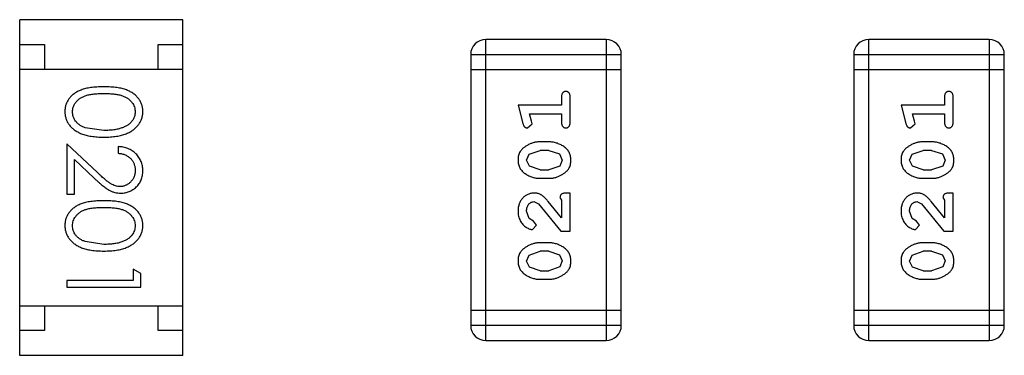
# Model space of a CAD drawing. Header units: inches. Extents: x -50 to 60, y -7 to 68.
# Tile 88 of 108: x 44.876 to 46.868, y 25.259 to 25.939. Entities that reach past the tile are written whole.
import ezdxf

# ---------------------------------------------------------------- set-up
doc = ezdxf.new("R2010")
doc.units = ezdxf.units.IN
doc.header["$LTSCALE"] = 1.21
doc.header["$MEASUREMENT"] = 0
doc.layers.get('0').update_dxf_attribs({"linetype": 'CONTINUOUS'})

msp = doc.modelspace()

# ---------------------------------------------------------------- linework, layer by layer
at = {"color": 7, "linetype": 'Continuous'}
for p, q in [((44.8761, 25.2586), (44.8761, 25.9386)), ((45.2061, 25.9386), (44.8761, 25.9386)), ((45.2061, 25.2586), (45.2061, 25.9386)), ((44.8761, 25.8886), (44.9261, 25.8886)), ((44.9261, 25.8886), (44.9261, 25.8386)), ((45.1561, 25.8386), (45.1561, 25.8886)), ((45.1561, 25.8886), (45.2061, 25.8886)), ((45.8192, 25.2888), (45.8192, 25.8984)), ((46.063, 25.8984), (45.8192, 25.8984)), ((46.063, 25.8984), (46.063, 25.2888)), ((46.5942, 25.2888), (46.5942, 25.8984)), ((46.838, 25.8984), (46.5942, 25.8984)), ((46.838, 25.8984), (46.838, 25.2888)), ((45.7887, 25.8679), (45.7887, 25.3193)), ((45.7887, 25.8679), (46.0935, 25.8679)), ((46.0935, 25.3193), (46.0935, 25.8679)), ((46.5637, 25.8679), (46.5637, 25.3193)), ((46.5637, 25.8679), (46.8685, 25.8679)), ((46.8685, 25.3193), (46.8685, 25.8679)), ((44.8761, 25.8386), (45.2061, 25.8386)), ((45.7887, 25.8374), (46.0935, 25.8374)), ((46.5637, 25.8374), (46.8685, 25.8374)), ((45.9726, 25.7824), (45.9726, 25.7651)), ((45.9899, 25.7304), (45.9899, 25.7824)), ((46.7476, 25.7824), (46.7476, 25.7651)), ((46.7649, 25.7304), (46.7649, 25.7824)), ((45.9726, 25.7651), (45.8845, 25.7651)), ((45.8845, 25.7651), (45.8943, 25.7285)), ((46.7476, 25.7651), (46.6595, 25.7651)), ((46.6595, 25.7651), (46.6693, 25.7285)), ((45.9076, 25.7478), (45.9726, 25.7478)), ((45.9117, 25.7327), (45.9076, 25.7478)), ((45.9726, 25.7478), (45.9726, 25.7304)), ((46.6826, 25.7478), (46.7476, 25.7478)), ((46.6867, 25.7327), (46.6826, 25.7478)), ((46.7476, 25.7478), (46.7476, 25.7304)), ((45.9035, 25.7194), (45.9128, 25.7273)), ((45.9128, 25.7273), (45.9117, 25.7327)), ((46.6785, 25.7194), (46.6878, 25.7273)), ((46.6878, 25.7273), (46.6867, 25.7327)), ((45.0464, 25.7141), (45.0087, 25.7198)), ((45.0335, 25.629), (44.9714, 25.6872)), ((44.9714, 25.6872), (44.9714, 25.5853)), ((45.9468, 25.6911), (45.9291, 25.6911)), ((46.7218, 25.6911), (46.7041, 25.6911)), ((45.0753, 25.6814), (45.0753, 25.668)), ((45.9018, 25.6541), (45.9071, 25.6662)), ((45.9071, 25.6662), (45.9293, 25.6738)), ((45.9466, 25.6738), (45.9293, 25.6738)), ((45.9466, 25.6738), (45.9683, 25.6666)), ((45.9683, 25.6666), (45.9741, 25.6543)), ((46.6768, 25.6541), (46.682, 25.6662)), ((46.682, 25.6662), (46.7043, 25.6738)), ((46.7215, 25.6738), (46.7043, 25.6738)), ((46.7215, 25.6738), (46.7433, 25.6666)), ((46.7433, 25.6666), (46.7491, 25.6543)), ((44.9868, 25.6551), (45.0269, 25.6175)), ((44.9868, 25.5853), (44.9868, 25.6551)), ((45.9076, 25.6417), (45.9018, 25.6541)), ((45.9293, 25.6345), (45.9076, 25.6417)), ((45.9688, 25.6421), (45.9466, 25.6345)), ((45.9741, 25.6543), (45.9688, 25.6421)), ((46.6826, 25.6417), (46.6768, 25.6541)), ((46.7043, 25.6345), (46.6826, 25.6417)), ((46.7438, 25.6421), (46.7215, 25.6345)), ((46.7491, 25.6543), (46.7438, 25.6421)), ((45.9293, 25.6345), (45.9466, 25.6345)), ((46.7043, 25.6345), (46.7215, 25.6345)), ((45.9291, 25.6172), (45.9468, 25.6172)), ((46.7041, 25.6172), (46.7218, 25.6172)), ((44.9714, 25.5853), (44.9868, 25.5853)), ((45.9899, 25.5873), (45.982, 25.5873)), ((45.9899, 25.5102), (45.9899, 25.5873)), ((46.7649, 25.5873), (46.757, 25.5873)), ((46.7649, 25.5102), (46.7649, 25.5873)), ((45.9163, 25.57), (45.926, 25.5652)), ((45.926, 25.5652), (45.971, 25.5102)), ((45.9726, 25.5369), (45.9455, 25.5705)), ((45.9694, 25.5786), (45.9726, 25.5731)), ((45.9726, 25.5731), (45.9726, 25.5369)), ((46.6913, 25.57), (46.701, 25.5652)), ((46.701, 25.5652), (46.746, 25.5102)), ((46.7476, 25.5369), (46.7205, 25.5705)), ((46.7444, 25.5786), (46.7476, 25.5731)), ((46.7476, 25.5731), (46.7476, 25.5369)), ((45.9072, 25.5356), (45.9018, 25.5505)), ((46.6821, 25.5356), (46.6768, 25.5505)), ((45.9157, 25.5307), (45.9072, 25.5356)), ((45.9138, 25.5133), (45.9222, 25.5222)), ((45.9222, 25.5222), (45.9157, 25.5307)), ((46.6906, 25.5307), (46.6821, 25.5356)), ((46.6888, 25.5133), (46.6972, 25.5222)), ((46.6972, 25.5222), (46.6906, 25.5307)), ((45.971, 25.5102), (45.9899, 25.5102)), ((46.746, 25.5102), (46.7649, 25.5102)), ((45.0464, 25.4833), (45.0087, 25.489)), ((45.9468, 25.4866), (45.9291, 25.4866)), ((46.7218, 25.4866), (46.7041, 25.4866)), ((45.9071, 25.4617), (45.9293, 25.4693)), ((45.9466, 25.4693), (45.9293, 25.4693)), ((45.9466, 25.4693), (45.9683, 25.462)), ((46.682, 25.4617), (46.7043, 25.4693)), ((46.7215, 25.4693), (46.7043, 25.4693)), ((46.7215, 25.4693), (46.7433, 25.462)), ((45.9018, 25.4496), (45.9071, 25.4617)), ((45.9076, 25.4372), (45.9018, 25.4496)), ((45.9683, 25.462), (45.9741, 25.4498)), ((45.9741, 25.4498), (45.9688, 25.4376)), ((46.6768, 25.4496), (46.682, 25.4617)), ((46.6826, 25.4372), (46.6768, 25.4496)), ((46.7433, 25.462), (46.7491, 25.4498)), ((46.7491, 25.4498), (46.7438, 25.4376)), ((45.1214, 25.4245), (45.106, 25.4333)), ((45.106, 25.4333), (45.106, 25.4103)), ((45.1214, 25.3968), (45.1214, 25.4245)), ((45.9293, 25.43), (45.9076, 25.4372)), ((45.9293, 25.43), (45.9466, 25.43)), ((45.9688, 25.4376), (45.9466, 25.43)), ((46.7043, 25.43), (46.6826, 25.4372)), ((46.7043, 25.43), (46.7215, 25.43)), ((46.7438, 25.4376), (46.7215, 25.43)), ((44.9714, 25.4103), (44.9714, 25.3968)), ((45.106, 25.4103), (44.9714, 25.4103)), ((45.9291, 25.4127), (45.9468, 25.4127)), ((46.7041, 25.4127), (46.7218, 25.4127)), ((44.9714, 25.3968), (45.1214, 25.3968)), ((44.8761, 25.3586), (45.2061, 25.3586)), ((44.9261, 25.3586), (44.9261, 25.3086)), ((45.1561, 25.3086), (45.1561, 25.3586)), ((46.0935, 25.3497), (45.7887, 25.3497)), ((46.8685, 25.3497), (46.5637, 25.3497)), ((44.9261, 25.3086), (44.8761, 25.3086)), ((45.2061, 25.3086), (45.1561, 25.3086)), ((46.0935, 25.3193), (45.7887, 25.3193)), ((46.8685, 25.3193), (46.5637, 25.3193)), ((45.8192, 25.2888), (46.063, 25.2888)), ((46.5942, 25.2888), (46.838, 25.2888)), ((45.2061, 25.2586), (44.8761, 25.2586))]:
    msp.add_line(p, q, dxfattribs=at)
for centre, start, end in [((45.8192, 25.8679), 90, 180), ((46.063, 25.8679), 0, 90), ((46.5942, 25.8679), 90, 180), ((46.838, 25.8679), 0, 90), ((45.8192, 25.3193), 180, 270), ((46.063, 25.3193), 270, 0), ((46.5942, 25.3193), 180, 270), ((46.838, 25.3193), 270, 0)]:
    msp.add_arc(centre, 0.0305, start, end, dxfattribs=at)
for points, knots in [([(45.0464, 25.8026), (45.044, 25.8026), (45.0393, 25.8025), (45.0326, 25.8022), (45.0262, 25.8017), (45.0203, 25.801), (45.0147, 25.8001), (45.0096, 25.7991), (45.0049, 25.7977), (45.0005, 25.7962), (44.9965, 25.7945), (44.9928, 25.7927), (44.9893, 25.7907), (44.9861, 25.7885), (44.9832, 25.7862), (44.9804, 25.7837), (44.978, 25.781), (44.9758, 25.7783), (44.9739, 25.7753), (44.9722, 25.7723), (44.9707, 25.7692), (44.9696, 25.766), (44.9687, 25.7628), (44.968, 25.7594), (44.9676, 25.7559), (44.9676, 25.7536), (44.9676, 25.7524)], [0, 0, 0, 0, 0.068113, 0.132564, 0.193427, 0.250218, 0.303569, 0.353576, 0.400235, 0.443586, 0.484619, 0.524292, 0.56238, 0.599049, 0.63494, 0.669782, 0.704009, 0.737842, 0.771098, 0.803896, 0.836415, 0.868639, 0.900715, 0.933378, 0.966213, 1, 1, 1, 1]), ([(45.1253, 25.7524), (45.1252, 25.7536), (45.1252, 25.7559), (45.1248, 25.7594), (45.1241, 25.7628), (45.1232, 25.7661), (45.122, 25.7693), (45.1206, 25.7724), (45.1189, 25.7754), (45.1169, 25.7784), (45.1147, 25.7812), (45.1122, 25.7839), (45.1095, 25.7863), (45.1066, 25.7886), (45.1033, 25.7908), (45.0999, 25.7928), (45.0962, 25.7946), (45.0922, 25.7963), (45.0879, 25.7978), (45.0832, 25.7991), (45.0781, 25.8002), (45.0726, 25.801), (45.0666, 25.8017), (45.0602, 25.8022), (45.0534, 25.8025), (45.0488, 25.8026), (45.0464, 25.8026)], [0, 0, 0, 0, 0.033742, 0.066533, 0.099153, 0.13154, 0.164087, 0.196563, 0.229707, 0.263315, 0.297504, 0.331686, 0.366482, 0.4021, 0.438958, 0.476748, 0.515985, 0.556589, 0.599519, 0.645765, 0.695487, 0.748721, 0.805687, 0.866754, 0.931405, 1, 1, 1, 1]), ([(44.983, 25.752), (44.983, 25.7536), (44.9832, 25.7569), (44.9845, 25.7618), (44.9866, 25.7665), (44.989, 25.7703), (44.9913, 25.7732), (44.9932, 25.7752), (44.9953, 25.7771), (44.9976, 25.7789), (45.0001, 25.7805), (45.0029, 25.782), (45.0058, 25.7833), (45.0089, 25.7846), (45.0123, 25.7857), (45.0161, 25.7866), (45.0202, 25.7874), (45.0247, 25.788), (45.0296, 25.7885), (45.0349, 25.7888), (45.0405, 25.7891), (45.0444, 25.7891), (45.0464, 25.7891)], [0, 0, 0, 0, 0.060034, 0.120278, 0.182348, 0.247919, 0.281641, 0.315701, 0.350322, 0.385703, 0.421819, 0.459196, 0.497866, 0.538301, 0.58121, 0.628183, 0.679403, 0.734699, 0.794074, 0.858416, 0.927049, 1, 1, 1, 1]), ([(45.0464, 25.7891), (45.0484, 25.7891), (45.0523, 25.7891), (45.058, 25.7888), (45.0633, 25.7885), (45.0682, 25.788), (45.0727, 25.7874), (45.0768, 25.7865), (45.0806, 25.7856), (45.084, 25.7845), (45.0871, 25.7833), (45.09, 25.782), (45.0927, 25.7805), (45.0952, 25.7788), (45.0976, 25.7771), (45.0997, 25.7752), (45.1016, 25.7732), (45.1039, 25.7703), (45.1062, 25.7666), (45.1084, 25.7619), (45.1096, 25.757), (45.1098, 25.7536), (45.1099, 25.752)], [0, 0, 0, 0, 0.073302, 0.142286, 0.206253, 0.266017, 0.321612, 0.372532, 0.419497, 0.462398, 0.502825, 0.541489, 0.579034, 0.615143, 0.650298, 0.684912, 0.718701, 0.752189, 0.817245, 0.879117, 0.939613, 1, 1, 1, 1]), ([(45.9812, 25.7934), (45.9806, 25.7933), (45.9794, 25.7933), (45.9777, 25.7928), (45.9762, 25.7919), (45.9749, 25.7908), (45.9738, 25.7892), (45.9731, 25.7873), (45.9726, 25.7849), (45.9726, 25.7833), (45.9726, 25.7824)], [0, 0, 0, 0, 0.11517, 0.223509, 0.328254, 0.438012, 0.553651, 0.682263, 0.830856, 1, 1, 1, 1]), ([(45.9899, 25.7824), (45.9898, 25.7833), (45.9898, 25.7849), (45.9893, 25.7873), (45.9886, 25.7892), (45.9875, 25.7908), (45.9862, 25.7919), (45.9847, 25.7928), (45.983, 25.7933), (45.9818, 25.7933), (45.9812, 25.7934)], [0, 0, 0, 0, 0.169012, 0.317488, 0.445429, 0.560977, 0.67065, 0.776666, 0.88492, 1, 1, 1, 1]), ([(46.7562, 25.7934), (46.7556, 25.7933), (46.7544, 25.7933), (46.7527, 25.7928), (46.7512, 25.7919), (46.7499, 25.7908), (46.7488, 25.7892), (46.7481, 25.7873), (46.7476, 25.7849), (46.7476, 25.7833), (46.7476, 25.7824)], [0, 0, 0, 0, 0.11517, 0.223509, 0.328254, 0.438012, 0.553651, 0.682263, 0.830856, 1, 1, 1, 1]), ([(46.7649, 25.7824), (46.7648, 25.7833), (46.7648, 25.7849), (46.7643, 25.7873), (46.7636, 25.7892), (46.7625, 25.7908), (46.7612, 25.7919), (46.7597, 25.7928), (46.758, 25.7933), (46.7568, 25.7933), (46.7562, 25.7934)], [0, 0, 0, 0, 0.169012, 0.317488, 0.445429, 0.560977, 0.67065, 0.776666, 0.88492, 1, 1, 1, 1]), ([(44.9676, 25.7524), (44.9676, 25.7512), (44.9676, 25.7489), (44.9681, 25.7453), (44.9687, 25.7419), (44.9697, 25.7386), (44.9709, 25.7353), (44.9723, 25.7321), (44.9741, 25.729), (44.976, 25.726), (44.9783, 25.7231), (44.9808, 25.7204), (44.9836, 25.7178), (44.9867, 25.7154), (44.99, 25.7131), (44.9935, 25.7111), (44.9973, 25.7091), (45.0014, 25.7073), (45.0058, 25.7057), (45.0105, 25.7044), (45.0156, 25.7032), (45.0211, 25.7023), (45.0269, 25.7016), (45.0331, 25.701), (45.0396, 25.7007), (45.0441, 25.7007), (45.0464, 25.7007)], [0, 0, 0, 0, 0.033824, 0.067298, 0.10028, 0.133019, 0.165736, 0.198792, 0.232372, 0.266409, 0.301016, 0.336196, 0.371972, 0.408574, 0.446394, 0.485225, 0.525372, 0.567224, 0.611081, 0.65775, 0.70702, 0.759235, 0.814484, 0.873227, 0.934937, 1, 1, 1, 1]), ([(45.0087, 25.7198), (45.0077, 25.7202), (45.0056, 25.7209), (45.0027, 25.7223), (45, 25.7237), (44.9974, 25.7253), (44.9951, 25.7271), (44.993, 25.7289), (44.9911, 25.7309), (44.9888, 25.7338), (44.9865, 25.7374), (44.9845, 25.7421), (44.9832, 25.747), (44.983, 25.7503), (44.983, 25.752)], [0, 0, 0, 0, 0.075949, 0.148549, 0.218996, 0.286119, 0.351826, 0.416074, 0.478265, 0.540325, 0.660405, 0.774606, 0.887187, 1, 1, 1, 1]), ([(45.0464, 25.7007), (45.0487, 25.7007), (45.0531, 25.7007), (45.0597, 25.701), (45.0659, 25.7016), (45.0718, 25.7023), (45.0772, 25.7033), (45.0824, 25.7044), (45.0871, 25.7058), (45.0915, 25.7074), (45.0956, 25.7093), (45.0995, 25.7112), (45.103, 25.7133), (45.1063, 25.7155), (45.1093, 25.7179), (45.1121, 25.7205), (45.1146, 25.7232), (45.1169, 25.7261), (45.1189, 25.7291), (45.1206, 25.7322), (45.122, 25.7353), (45.1232, 25.7386), (45.1241, 25.7419), (45.1248, 25.7454), (45.1252, 25.7489), (45.1252, 25.7512), (45.1253, 25.7524)], [0, 0, 0, 0, 0.065278, 0.127205, 0.186168, 0.241675, 0.294115, 0.343609, 0.390387, 0.434463, 0.476646, 0.517002, 0.555936, 0.593716, 0.630057, 0.665601, 0.700745, 0.734917, 0.768681, 0.802087, 0.834849, 0.867433, 0.900138, 0.932806, 0.966212, 1, 1, 1, 1]), ([(45.1099, 25.752), (45.1098, 25.7503), (45.1096, 25.7471), (45.1084, 25.7422), (45.1062, 25.7375), (45.1039, 25.7338), (45.1016, 25.7309), (45.0996, 25.7289), (45.0974, 25.7269), (45.0949, 25.7251), (45.0922, 25.7234), (45.0892, 25.7219), (45.0861, 25.7204), (45.0826, 25.7191), (45.079, 25.718), (45.0751, 25.7169), (45.0709, 25.7161), (45.0665, 25.7153), (45.0618, 25.7148), (45.0569, 25.7144), (45.0517, 25.7142), (45.0482, 25.7141), (45.0464, 25.7141)], [0, 0, 0, 0, 0.059689, 0.119507, 0.181075, 0.246162, 0.279894, 0.314468, 0.350403, 0.387474, 0.426147, 0.466624, 0.508745, 0.553328, 0.600058, 0.649177, 0.700552, 0.754894, 0.811825, 0.871514, 0.934319, 1, 1, 1, 1]), ([(45.8943, 25.7285), (45.8946, 25.7276), (45.8951, 25.7261), (45.8959, 25.724), (45.8968, 25.7224), (45.8979, 25.7212), (45.899, 25.7204), (45.9004, 25.7198), (45.9019, 25.7195), (45.903, 25.7194), (45.9035, 25.7194)], [0, 0, 0, 0, 0.187321, 0.344927, 0.475328, 0.579604, 0.674244, 0.773631, 0.882025, 1, 1, 1, 1]), ([(45.9726, 25.7304), (45.9726, 25.7295), (45.9726, 25.7279), (45.9731, 25.7255), (45.9738, 25.7236), (45.9749, 25.722), (45.9762, 25.7209), (45.9777, 25.72), (45.9794, 25.7195), (45.9806, 25.7195), (45.9812, 25.7194)], [0, 0, 0, 0, 0.169102, 0.317658, 0.446239, 0.563118, 0.671828, 0.776546, 0.884858, 1, 1, 1, 1]), ([(45.9812, 25.7194), (45.9818, 25.7195), (45.983, 25.7195), (45.9847, 25.72), (45.9862, 25.7209), (45.9875, 25.722), (45.9886, 25.7236), (45.9893, 25.7255), (45.9898, 25.7279), (45.9898, 25.7295), (45.9899, 25.7304)], [0, 0, 0, 0, 0.115051, 0.223278, 0.329269, 0.437893, 0.554681, 0.682591, 0.83103, 1, 1, 1, 1]), ([(46.6693, 25.7285), (46.6696, 25.7276), (46.6701, 25.7261), (46.6709, 25.724), (46.6718, 25.7224), (46.6729, 25.7212), (46.674, 25.7204), (46.6754, 25.7198), (46.6769, 25.7195), (46.6779, 25.7194), (46.6785, 25.7194)], [0, 0, 0, 0, 0.187321, 0.344927, 0.475328, 0.579604, 0.674244, 0.773631, 0.882025, 1, 1, 1, 1]), ([(46.7476, 25.7304), (46.7476, 25.7295), (46.7476, 25.7279), (46.7481, 25.7255), (46.7488, 25.7236), (46.7499, 25.722), (46.7512, 25.7209), (46.7527, 25.72), (46.7544, 25.7195), (46.7556, 25.7195), (46.7562, 25.7194)], [0, 0, 0, 0, 0.169102, 0.317658, 0.446239, 0.563118, 0.671828, 0.776546, 0.884858, 1, 1, 1, 1]), ([(46.7562, 25.7194), (46.7568, 25.7195), (46.758, 25.7195), (46.7597, 25.72), (46.7612, 25.7209), (46.7625, 25.722), (46.7636, 25.7236), (46.7643, 25.7255), (46.7648, 25.7279), (46.7648, 25.7295), (46.7649, 25.7304)], [0, 0, 0, 0, 0.115051, 0.223278, 0.329269, 0.437893, 0.554681, 0.682591, 0.83103, 1, 1, 1, 1]), ([(45.9291, 25.6911), (45.928, 25.6911), (45.9259, 25.6911), (45.9227, 25.6908), (45.9195, 25.6902), (45.9164, 25.6896), (45.9134, 25.6886), (45.9104, 25.6875), (45.9074, 25.6862), (45.9045, 25.6847), (45.9018, 25.6831), (45.8992, 25.6815), (45.8969, 25.6798), (45.8948, 25.6782), (45.893, 25.6765), (45.8913, 25.6748), (45.8899, 25.673), (45.8883, 25.6707), (45.8867, 25.6675), (45.8854, 25.6633), (45.8846, 25.6588), (45.8845, 25.6556), (45.8845, 25.654)], [0, 0, 0, 0, 0.049855, 0.099516, 0.148482, 0.19758, 0.246804, 0.296268, 0.346517, 0.397047, 0.446826, 0.49336, 0.537801, 0.579207, 0.617974, 0.654833, 0.689171, 0.722088, 0.786392, 0.853518, 0.924186, 1, 1, 1, 1]), ([(45.9914, 25.6542), (45.9914, 25.6557), (45.9913, 25.6585), (45.9906, 25.6626), (45.9895, 25.6664), (45.9879, 25.67), (45.9859, 25.6733), (45.9834, 25.6764), (45.9804, 25.6792), (45.977, 25.6816), (45.9734, 25.6838), (45.9698, 25.6858), (45.966, 25.6874), (45.9623, 25.6888), (45.9585, 25.6898), (45.9546, 25.6906), (45.9507, 25.691), (45.9481, 25.6911), (45.9468, 25.6911)], [0, 0, 0, 0, 0.067217, 0.131051, 0.19272, 0.252824, 0.312745, 0.373449, 0.436041, 0.501494, 0.567761, 0.632087, 0.695096, 0.757109, 0.817993, 0.878657, 0.939311, 1, 1, 1, 1]), ([(46.7041, 25.6911), (46.703, 25.6911), (46.7009, 25.6911), (46.6977, 25.6908), (46.6945, 25.6902), (46.6914, 25.6896), (46.6884, 25.6886), (46.6854, 25.6875), (46.6824, 25.6862), (46.6795, 25.6847), (46.6768, 25.6831), (46.6742, 25.6815), (46.6719, 25.6798), (46.6698, 25.6782), (46.668, 25.6765), (46.6663, 25.6748), (46.6649, 25.673), (46.6633, 25.6707), (46.6617, 25.6675), (46.6604, 25.6633), (46.6596, 25.6588), (46.6595, 25.6556), (46.6595, 25.654)], [0, 0, 0, 0, 0.049855, 0.099516, 0.148482, 0.19758, 0.246804, 0.296268, 0.346517, 0.397047, 0.446826, 0.49336, 0.537801, 0.579207, 0.617974, 0.654833, 0.689171, 0.722088, 0.786392, 0.853518, 0.924186, 1, 1, 1, 1]), ([(46.7664, 25.6542), (46.7664, 25.6557), (46.7663, 25.6585), (46.7656, 25.6626), (46.7645, 25.6664), (46.7629, 25.67), (46.7609, 25.6733), (46.7583, 25.6764), (46.7554, 25.6792), (46.752, 25.6816), (46.7484, 25.6838), (46.7447, 25.6858), (46.741, 25.6874), (46.7373, 25.6888), (46.7335, 25.6898), (46.7296, 25.6906), (46.7257, 25.691), (46.7231, 25.6911), (46.7218, 25.6911)], [0, 0, 0, 0, 0.067217, 0.131051, 0.19272, 0.252824, 0.312745, 0.373449, 0.436041, 0.501494, 0.567761, 0.632087, 0.695096, 0.757109, 0.817993, 0.878657, 0.939311, 1, 1, 1, 1]), ([(45.1253, 25.6325), (45.1252, 25.6342), (45.1252, 25.6375), (45.1245, 25.6423), (45.1234, 25.6469), (45.1218, 25.6514), (45.1198, 25.6556), (45.1174, 25.6596), (45.1145, 25.6634), (45.1112, 25.667), (45.1076, 25.6702), (45.1037, 25.6731), (45.0996, 25.6755), (45.0952, 25.6776), (45.0906, 25.6792), (45.0857, 25.6804), (45.0806, 25.6812), (45.077, 25.6813), (45.0753, 25.6814)], [0, 0, 0, 0, 0.06445, 0.126725, 0.187421, 0.247417, 0.306749, 0.366595, 0.427749, 0.490235, 0.553031, 0.614805, 0.676505, 0.738096, 0.801021, 0.864897, 0.931209, 1, 1, 1, 1]), ([(45.0753, 25.668), (45.0766, 25.6678), (45.0792, 25.6676), (45.083, 25.6668), (45.0865, 25.6659), (45.0899, 25.6647), (45.0929, 25.6631), (45.0958, 25.6614), (45.0984, 25.6594), (45.1008, 25.6572), (45.1029, 25.6547), (45.1048, 25.6521), (45.1064, 25.6493), (45.1076, 25.6464), (45.1086, 25.6433), (45.1094, 25.6401), (45.1098, 25.6367), (45.1098, 25.6344), (45.1099, 25.6332)], [0, 0, 0, 0, 0.073648, 0.143686, 0.210962, 0.275557, 0.338064, 0.399311, 0.4594, 0.51934, 0.579024, 0.637809, 0.695959, 0.754122, 0.813113, 0.873453, 0.935561, 1, 1, 1, 1]), ([(45.8845, 25.654), (45.8845, 25.6525), (45.8846, 25.6497), (45.8853, 25.6456), (45.8864, 25.6418), (45.888, 25.6382), (45.8901, 25.6349), (45.8926, 25.6319), (45.8955, 25.6291), (45.8989, 25.6266), (45.9025, 25.6244), (45.9062, 25.6225), (45.9099, 25.6208), (45.9137, 25.6195), (45.9175, 25.6185), (45.9213, 25.6177), (45.9252, 25.6173), (45.9278, 25.6172), (45.9291, 25.6172)], [0, 0, 0, 0, 0.06692, 0.130834, 0.19258, 0.252759, 0.312631, 0.373411, 0.436359, 0.501894, 0.568244, 0.632472, 0.69556, 0.757163, 0.818592, 0.878885, 0.939235, 1, 1, 1, 1]), ([(45.9468, 25.6172), (45.9479, 25.6172), (45.95, 25.6172), (45.9532, 25.6175), (45.9563, 25.618), (45.9594, 25.6187), (45.9625, 25.6196), (45.9655, 25.6207), (45.9684, 25.622), (45.9713, 25.6235), (45.974, 25.625), (45.9766, 25.6267), (45.9789, 25.6283), (45.981, 25.63), (45.9829, 25.6317), (45.9845, 25.6333), (45.986, 25.6351), (45.9875, 25.6375), (45.9892, 25.6406), (45.9905, 25.6448), (45.9913, 25.6494), (45.9914, 25.6526), (45.9914, 25.6542)], [0, 0, 0, 0, 0.049886, 0.09882, 0.148132, 0.19689, 0.246038, 0.295176, 0.345305, 0.395692, 0.445312, 0.491875, 0.535813, 0.577009, 0.616081, 0.652689, 0.687585, 0.720206, 0.785062, 0.85223, 0.923759, 1, 1, 1, 1]), ([(46.6595, 25.654), (46.6595, 25.6525), (46.6596, 25.6497), (46.6603, 25.6456), (46.6614, 25.6418), (46.663, 25.6382), (46.6651, 25.6349), (46.6676, 25.6319), (46.6705, 25.6291), (46.6739, 25.6266), (46.6775, 25.6244), (46.6812, 25.6225), (46.6849, 25.6208), (46.6887, 25.6195), (46.6925, 25.6185), (46.6963, 25.6177), (46.7002, 25.6173), (46.7028, 25.6172), (46.7041, 25.6172)], [0, 0, 0, 0, 0.06692, 0.130834, 0.19258, 0.252759, 0.312631, 0.373411, 0.436359, 0.501894, 0.568244, 0.632472, 0.69556, 0.757163, 0.818592, 0.878885, 0.939235, 1, 1, 1, 1]), ([(46.7218, 25.6172), (46.7229, 25.6172), (46.725, 25.6172), (46.7282, 25.6175), (46.7313, 25.618), (46.7344, 25.6187), (46.7375, 25.6196), (46.7405, 25.6207), (46.7434, 25.622), (46.7463, 25.6235), (46.749, 25.625), (46.7516, 25.6267), (46.7539, 25.6283), (46.756, 25.63), (46.7579, 25.6317), (46.7595, 25.6333), (46.7609, 25.6351), (46.7625, 25.6375), (46.7642, 25.6406), (46.7655, 25.6448), (46.7663, 25.6494), (46.7664, 25.6526), (46.7664, 25.6542)], [0, 0, 0, 0, 0.049886, 0.09882, 0.148132, 0.19689, 0.246038, 0.295176, 0.345305, 0.395692, 0.445312, 0.491875, 0.535813, 0.577009, 0.616081, 0.652689, 0.687585, 0.720206, 0.785062, 0.85223, 0.923759, 1, 1, 1, 1]), ([(45.0795, 25.6007), (45.0778, 25.6007), (45.0746, 25.6008), (45.0698, 25.6019), (45.0652, 25.6036), (45.0614, 25.6056), (45.0582, 25.6076), (45.0556, 25.6095), (45.0526, 25.6118), (45.0493, 25.6145), (45.0458, 25.6176), (45.042, 25.621), (45.0378, 25.6249), (45.035, 25.6276), (45.0335, 25.629)], [0, 0, 0, 0, 0.088014, 0.174976, 0.2638, 0.355443, 0.406413, 0.465519, 0.533076, 0.609353, 0.693899, 0.787171, 0.889197, 1, 1, 1, 1]), ([(45.1099, 25.6332), (45.1098, 25.6321), (45.1098, 25.6299), (45.1094, 25.6266), (45.1087, 25.6235), (45.1077, 25.6206), (45.1064, 25.6177), (45.1049, 25.615), (45.103, 25.6125), (45.1009, 25.6101), (45.0987, 25.6079), (45.0962, 25.606), (45.0937, 25.6043), (45.0911, 25.603), (45.0883, 25.6019), (45.0855, 25.6012), (45.0825, 25.6007), (45.0805, 25.6007), (45.0795, 25.6007)], [0, 0, 0, 0, 0.068027, 0.133505, 0.19695, 0.26027, 0.322741, 0.384982, 0.448465, 0.513424, 0.578224, 0.640011, 0.700094, 0.760067, 0.819012, 0.877878, 0.938035, 1, 1, 1, 1]), ([(45.0807, 25.5872), (45.0822, 25.5872), (45.0851, 25.5873), (45.0894, 25.5879), (45.0935, 25.5889), (45.0976, 25.5902), (45.1014, 25.592), (45.1051, 25.5942), (45.1087, 25.5967), (45.112, 25.5997), (45.1152, 25.6029), (45.1178, 25.6064), (45.1201, 25.6102), (45.1221, 25.6142), (45.1235, 25.6184), (45.1245, 25.6229), (45.1251, 25.6276), (45.1252, 25.6309), (45.1253, 25.6325)], [0, 0, 0, 0, 0.06271, 0.123347, 0.183401, 0.242828, 0.302097, 0.36242, 0.423725, 0.487032, 0.550491, 0.612709, 0.674265, 0.73617, 0.799211, 0.863483, 0.930525, 1, 1, 1, 1]), ([(45.0269, 25.6175), (45.0284, 25.6161), (45.0314, 25.6133), (45.0357, 25.6094), (45.0398, 25.6058), (45.0437, 25.6026), (45.0473, 25.5998), (45.0507, 25.5973), (45.0539, 25.5952), (45.0577, 25.5929), (45.0625, 25.5906), (45.0684, 25.5886), (45.0744, 25.5874), (45.0786, 25.5873), (45.0807, 25.5872)], [0, 0, 0, 0, 0.09953, 0.192079, 0.277712, 0.357454, 0.429648, 0.495771, 0.555538, 0.608657, 0.707578, 0.804328, 0.901298, 1, 1, 1, 1]), ([(45.9172, 25.5873), (45.9161, 25.5873), (45.9139, 25.5872), (45.9107, 25.5867), (45.9076, 25.5859), (45.9046, 25.5848), (45.9017, 25.5833), (45.899, 25.5815), (45.8964, 25.5794), (45.894, 25.577), (45.8918, 25.5744), (45.8898, 25.5715), (45.8881, 25.5685), (45.8868, 25.5653), (45.8858, 25.5618), (45.885, 25.5583), (45.8845, 25.5545), (45.8845, 25.5519), (45.8845, 25.5506)], [0, 0, 0, 0, 0.060981, 0.120256, 0.178148, 0.236115, 0.293993, 0.352864, 0.413358, 0.476056, 0.539296, 0.602396, 0.665116, 0.728325, 0.792919, 0.859317, 0.928302, 1, 1, 1, 1]), ([(45.9455, 25.5705), (45.9447, 25.5714), (45.9433, 25.5731), (45.941, 25.5755), (45.9389, 25.5776), (45.9369, 25.5794), (45.9351, 25.5811), (45.9333, 25.5824), (45.9317, 25.5835), (45.9296, 25.5847), (45.9271, 25.5857), (45.9239, 25.5866), (45.9206, 25.5872), (45.9184, 25.5873), (45.9172, 25.5873)], [0, 0, 0, 0, 0.103002, 0.197728, 0.285279, 0.365235, 0.437224, 0.502446, 0.560545, 0.611446, 0.707576, 0.80349, 0.900532, 1, 1, 1, 1]), ([(45.982, 25.5873), (45.9809, 25.5873), (45.979, 25.5872), (45.9762, 25.5868), (45.974, 25.5861), (45.9723, 25.585), (45.971, 25.5837), (45.9701, 25.5822), (45.9695, 25.5805), (45.9694, 25.5793), (45.9694, 25.5786)], [0, 0, 0, 0, 0.1844, 0.34094, 0.473574, 0.586824, 0.690029, 0.789175, 0.890445, 1, 1, 1, 1]), ([(46.6922, 25.5873), (46.6911, 25.5873), (46.6889, 25.5872), (46.6857, 25.5867), (46.6826, 25.5859), (46.6796, 25.5848), (46.6767, 25.5833), (46.674, 25.5815), (46.6714, 25.5794), (46.669, 25.577), (46.6668, 25.5744), (46.6648, 25.5715), (46.6631, 25.5685), (46.6618, 25.5653), (46.6608, 25.5618), (46.66, 25.5583), (46.6595, 25.5545), (46.6595, 25.5519), (46.6595, 25.5506)], [0, 0, 0, 0, 0.060981, 0.120256, 0.178148, 0.236115, 0.293993, 0.352864, 0.413358, 0.476056, 0.539296, 0.602396, 0.665116, 0.728325, 0.792919, 0.859317, 0.928302, 1, 1, 1, 1]), ([(46.7205, 25.5705), (46.7197, 25.5714), (46.7183, 25.5731), (46.716, 25.5755), (46.7139, 25.5776), (46.7119, 25.5794), (46.7101, 25.5811), (46.7083, 25.5824), (46.7067, 25.5835), (46.7046, 25.5847), (46.7021, 25.5857), (46.6989, 25.5866), (46.6956, 25.5872), (46.6934, 25.5873), (46.6922, 25.5873)], [0, 0, 0, 0, 0.103002, 0.197728, 0.285279, 0.365235, 0.437224, 0.502446, 0.560545, 0.611446, 0.707576, 0.80349, 0.900532, 1, 1, 1, 1]), ([(46.757, 25.5873), (46.7559, 25.5873), (46.754, 25.5872), (46.7512, 25.5868), (46.749, 25.5861), (46.7473, 25.585), (46.746, 25.5837), (46.7451, 25.5822), (46.7445, 25.5805), (46.7444, 25.5793), (46.7444, 25.5786)], [0, 0, 0, 0, 0.1844, 0.34094, 0.473574, 0.586824, 0.690029, 0.789175, 0.890445, 1, 1, 1, 1]), ([(45.0464, 25.5718), (45.044, 25.5718), (45.0393, 25.5718), (45.0326, 25.5715), (45.0262, 25.571), (45.0203, 25.5702), (45.0147, 25.5693), (45.0096, 25.5683), (45.0049, 25.567), (45.0005, 25.5655), (44.9965, 25.5638), (44.9928, 25.5619), (44.9893, 25.5599), (44.9861, 25.5577), (44.9832, 25.5554), (44.9804, 25.5529), (44.978, 25.5503), (44.9758, 25.5475), (44.9739, 25.5446), (44.9722, 25.5415), (44.9707, 25.5385), (44.9696, 25.5353), (44.9687, 25.532), (44.968, 25.5286), (44.9676, 25.5252), (44.9676, 25.5228), (44.9676, 25.5217)], [0, 0, 0, 0, 0.068113, 0.132564, 0.193427, 0.250218, 0.303569, 0.353576, 0.400235, 0.443586, 0.484619, 0.524292, 0.56238, 0.599049, 0.63494, 0.669782, 0.704009, 0.737842, 0.771098, 0.803896, 0.836415, 0.868639, 0.900715, 0.933378, 0.966213, 1, 1, 1, 1]), ([(45.1253, 25.5217), (45.1252, 25.5228), (45.1252, 25.5252), (45.1248, 25.5286), (45.1241, 25.532), (45.1232, 25.5353), (45.122, 25.5385), (45.1206, 25.5416), (45.1189, 25.5446), (45.1169, 25.5476), (45.1147, 25.5504), (45.1122, 25.5531), (45.1095, 25.5555), (45.1066, 25.5579), (45.1033, 25.56), (45.0999, 25.5621), (45.0962, 25.5639), (45.0922, 25.5655), (45.0879, 25.567), (45.0832, 25.5683), (45.0781, 25.5694), (45.0726, 25.5703), (45.0666, 25.571), (45.0602, 25.5715), (45.0534, 25.5718), (45.0488, 25.5718), (45.0464, 25.5718)], [0, 0, 0, 0, 0.033742, 0.066533, 0.099153, 0.13154, 0.164087, 0.196563, 0.229707, 0.263315, 0.297504, 0.331686, 0.366482, 0.4021, 0.438958, 0.476748, 0.515985, 0.556589, 0.599519, 0.645765, 0.695487, 0.748721, 0.805687, 0.866754, 0.931405, 1, 1, 1, 1]), ([(45.9018, 25.5505), (45.9018, 25.5519), (45.9019, 25.5546), (45.9027, 25.5584), (45.9041, 25.5618), (45.906, 25.5647), (45.9083, 25.567), (45.9108, 25.5687), (45.9135, 25.5698), (45.9154, 25.5699), (45.9163, 25.57)], [0, 0, 0, 0, 0.156344, 0.299348, 0.4327, 0.561, 0.682299, 0.791883, 0.89611, 1, 1, 1, 1]), ([(46.6768, 25.5505), (46.6768, 25.5519), (46.6769, 25.5546), (46.6777, 25.5584), (46.6791, 25.5618), (46.681, 25.5647), (46.6833, 25.567), (46.6858, 25.5687), (46.6885, 25.5698), (46.6904, 25.5699), (46.6913, 25.57)], [0, 0, 0, 0, 0.156344, 0.299348, 0.4327, 0.561, 0.682299, 0.791883, 0.89611, 1, 1, 1, 1]), ([(44.983, 25.5212), (44.983, 25.5229), (44.9832, 25.5262), (44.9845, 25.531), (44.9866, 25.5358), (44.989, 25.5395), (44.9913, 25.5424), (44.9932, 25.5444), (44.9953, 25.5463), (44.9976, 25.5481), (45.0001, 25.5497), (45.0029, 25.5512), (45.0058, 25.5526), (45.0089, 25.5538), (45.0123, 25.5549), (45.0161, 25.5558), (45.0202, 25.5566), (45.0247, 25.5573), (45.0296, 25.5577), (45.0349, 25.5581), (45.0405, 25.5583), (45.0444, 25.5583), (45.0464, 25.5583)], [0, 0, 0, 0, 0.060034, 0.120278, 0.182348, 0.247919, 0.281641, 0.315701, 0.350322, 0.385703, 0.421819, 0.459196, 0.497866, 0.538301, 0.58121, 0.628183, 0.679403, 0.734699, 0.794074, 0.858416, 0.927049, 1, 1, 1, 1]), ([(45.0464, 25.5583), (45.0484, 25.5583), (45.0523, 25.5583), (45.058, 25.5581), (45.0633, 25.5577), (45.0682, 25.5572), (45.0727, 25.5566), (45.0768, 25.5558), (45.0806, 25.5549), (45.084, 25.5538), (45.0871, 25.5525), (45.09, 25.5512), (45.0927, 25.5497), (45.0952, 25.5481), (45.0976, 25.5463), (45.0997, 25.5444), (45.1016, 25.5424), (45.1039, 25.5395), (45.1062, 25.5358), (45.1084, 25.5311), (45.1096, 25.5262), (45.1098, 25.5229), (45.1099, 25.5212)], [0, 0, 0, 0, 0.073302, 0.142286, 0.206253, 0.266017, 0.321612, 0.372532, 0.419497, 0.462398, 0.502825, 0.541489, 0.579034, 0.615143, 0.650298, 0.684912, 0.718701, 0.752189, 0.817245, 0.879117, 0.939613, 1, 1, 1, 1]), ([(45.8845, 25.5506), (45.8845, 25.5489), (45.8846, 25.5456), (45.8855, 25.5406), (45.8869, 25.5359), (45.8889, 25.5314), (45.8913, 25.5272), (45.8942, 25.5236), (45.8975, 25.5204), (45.901, 25.5179), (45.9046, 25.516), (45.9079, 25.5145), (45.9109, 25.5136), (45.9129, 25.5134), (45.9138, 25.5133)], [0, 0, 0, 0, 0.098286, 0.193983, 0.289056, 0.384352, 0.477435, 0.566197, 0.652355, 0.737986, 0.818188, 0.887401, 0.94802, 1, 1, 1, 1]), ([(46.6595, 25.5506), (46.6595, 25.5489), (46.6596, 25.5456), (46.6605, 25.5406), (46.6619, 25.5359), (46.6639, 25.5314), (46.6663, 25.5272), (46.6692, 25.5236), (46.6725, 25.5204), (46.676, 25.5179), (46.6796, 25.516), (46.6829, 25.5145), (46.6859, 25.5136), (46.6879, 25.5134), (46.6888, 25.5133)], [0, 0, 0, 0, 0.098286, 0.193983, 0.289056, 0.384352, 0.477435, 0.566197, 0.652355, 0.737986, 0.818188, 0.887401, 0.94802, 1, 1, 1, 1]), ([(44.9676, 25.5217), (44.9676, 25.5205), (44.9676, 25.5181), (44.9681, 25.5146), (44.9687, 25.5111), (44.9697, 25.5078), (44.9709, 25.5045), (44.9723, 25.5013), (44.9741, 25.4982), (44.976, 25.4952), (44.9783, 25.4923), (44.9808, 25.4896), (44.9836, 25.487), (44.9867, 25.4846), (44.99, 25.4824), (44.9935, 25.4803), (44.9973, 25.4784), (45.0014, 25.4766), (45.0058, 25.475), (45.0105, 25.4736), (45.0156, 25.4725), (45.0211, 25.4715), (45.0269, 25.4708), (45.0331, 25.4702), (45.0396, 25.47), (45.0441, 25.4699), (45.0464, 25.4699)], [0, 0, 0, 0, 0.033824, 0.067298, 0.10028, 0.133019, 0.165736, 0.198792, 0.232372, 0.266409, 0.301016, 0.336196, 0.371972, 0.408574, 0.446394, 0.485225, 0.525372, 0.567224, 0.611081, 0.65775, 0.70702, 0.759235, 0.814484, 0.873227, 0.934937, 1, 1, 1, 1]), ([(45.0087, 25.489), (45.0077, 25.4894), (45.0056, 25.4902), (45.0027, 25.4915), (45, 25.493), (44.9974, 25.4946), (44.9951, 25.4963), (44.993, 25.4982), (44.9911, 25.5002), (44.9888, 25.503), (44.9865, 25.5067), (44.9845, 25.5114), (44.9832, 25.5162), (44.983, 25.5195), (44.983, 25.5212)], [0, 0, 0, 0, 0.075949, 0.148549, 0.218996, 0.286119, 0.351826, 0.416074, 0.478265, 0.540325, 0.660405, 0.774606, 0.887187, 1, 1, 1, 1]), ([(45.0464, 25.4699), (45.0487, 25.4699), (45.0531, 25.47), (45.0597, 25.4703), (45.0659, 25.4708), (45.0718, 25.4715), (45.0772, 25.4725), (45.0824, 25.4736), (45.0871, 25.4751), (45.0915, 25.4767), (45.0956, 25.4785), (45.0995, 25.4804), (45.103, 25.4825), (45.1063, 25.4847), (45.1093, 25.4872), (45.1121, 25.4897), (45.1146, 25.4925), (45.1169, 25.4953), (45.1189, 25.4983), (45.1206, 25.5014), (45.122, 25.5046), (45.1232, 25.5078), (45.1241, 25.5112), (45.1248, 25.5146), (45.1252, 25.5181), (45.1252, 25.5205), (45.1253, 25.5217)], [0, 0, 0, 0, 0.065278, 0.127205, 0.186168, 0.241675, 0.294115, 0.343609, 0.390387, 0.434463, 0.476646, 0.517002, 0.555936, 0.593716, 0.630057, 0.665601, 0.700745, 0.734917, 0.768681, 0.802087, 0.834849, 0.867433, 0.900138, 0.932806, 0.966212, 1, 1, 1, 1]), ([(45.1099, 25.5212), (45.1098, 25.5196), (45.1096, 25.5163), (45.1084, 25.5114), (45.1062, 25.5068), (45.1039, 25.503), (45.1016, 25.5002), (45.0996, 25.4981), (45.0974, 25.4961), (45.0949, 25.4943), (45.0922, 25.4927), (45.0892, 25.4911), (45.0861, 25.4897), (45.0826, 25.4883), (45.079, 25.4872), (45.0751, 25.4861), (45.0709, 25.4853), (45.0665, 25.4846), (45.0618, 25.484), (45.0569, 25.4836), (45.0517, 25.4834), (45.0482, 25.4834), (45.0464, 25.4833)], [0, 0, 0, 0, 0.059689, 0.119507, 0.181075, 0.246162, 0.279894, 0.314468, 0.350403, 0.387474, 0.426147, 0.466624, 0.508745, 0.553328, 0.600058, 0.649177, 0.700552, 0.754894, 0.811825, 0.871514, 0.934319, 1, 1, 1, 1]), ([(45.9291, 25.4866), (45.928, 25.4866), (45.9259, 25.4865), (45.9227, 25.4863), (45.9195, 25.4857), (45.9164, 25.485), (45.9134, 25.4841), (45.9104, 25.483), (45.9074, 25.4817), (45.9045, 25.4802), (45.9018, 25.4786), (45.8992, 25.477), (45.8969, 25.4753), (45.8948, 25.4737), (45.893, 25.472), (45.8913, 25.4702), (45.8899, 25.4685), (45.8883, 25.4661), (45.8867, 25.463), (45.8854, 25.4588), (45.8846, 25.4543), (45.8845, 25.4511), (45.8845, 25.4495)], [0, 0, 0, 0, 0.049855, 0.099516, 0.148482, 0.19758, 0.246804, 0.296268, 0.346517, 0.397047, 0.446826, 0.49336, 0.537801, 0.579207, 0.617974, 0.654833, 0.689171, 0.722088, 0.786392, 0.853518, 0.924186, 1, 1, 1, 1]), ([(45.9914, 25.4497), (45.9914, 25.4512), (45.9913, 25.454), (45.9906, 25.4581), (45.9895, 25.4619), (45.9879, 25.4655), (45.9859, 25.4688), (45.9834, 25.4718), (45.9804, 25.4746), (45.977, 25.4771), (45.9734, 25.4793), (45.9698, 25.4813), (45.966, 25.4829), (45.9623, 25.4843), (45.9585, 25.4853), (45.9546, 25.4861), (45.9507, 25.4865), (45.9481, 25.4866), (45.9468, 25.4866)], [0, 0, 0, 0, 0.067217, 0.131051, 0.19272, 0.252824, 0.312745, 0.373449, 0.436041, 0.501494, 0.567761, 0.632087, 0.695096, 0.757109, 0.817993, 0.878657, 0.939311, 1, 1, 1, 1]), ([(46.7041, 25.4866), (46.703, 25.4866), (46.7009, 25.4865), (46.6977, 25.4863), (46.6945, 25.4857), (46.6914, 25.485), (46.6884, 25.4841), (46.6854, 25.483), (46.6824, 25.4817), (46.6795, 25.4802), (46.6768, 25.4786), (46.6742, 25.477), (46.6719, 25.4753), (46.6698, 25.4737), (46.668, 25.472), (46.6663, 25.4702), (46.6649, 25.4685), (46.6633, 25.4661), (46.6617, 25.463), (46.6604, 25.4588), (46.6596, 25.4543), (46.6595, 25.4511), (46.6595, 25.4495)], [0, 0, 0, 0, 0.049855, 0.099516, 0.148482, 0.19758, 0.246804, 0.296268, 0.346517, 0.397047, 0.446826, 0.49336, 0.537801, 0.579207, 0.617974, 0.654833, 0.689171, 0.722088, 0.786392, 0.853518, 0.924186, 1, 1, 1, 1]), ([(46.7664, 25.4497), (46.7664, 25.4512), (46.7663, 25.454), (46.7656, 25.4581), (46.7645, 25.4619), (46.7629, 25.4655), (46.7609, 25.4688), (46.7583, 25.4718), (46.7554, 25.4746), (46.752, 25.4771), (46.7484, 25.4793), (46.7447, 25.4813), (46.741, 25.4829), (46.7373, 25.4843), (46.7335, 25.4853), (46.7296, 25.4861), (46.7257, 25.4865), (46.7231, 25.4866), (46.7218, 25.4866)], [0, 0, 0, 0, 0.067217, 0.131051, 0.19272, 0.252824, 0.312745, 0.373449, 0.436041, 0.501494, 0.567761, 0.632087, 0.695096, 0.757109, 0.817993, 0.878657, 0.939311, 1, 1, 1, 1]), ([(45.8845, 25.4495), (45.8845, 25.448), (45.8846, 25.4452), (45.8853, 25.4411), (45.8864, 25.4373), (45.888, 25.4337), (45.8901, 25.4304), (45.8926, 25.4274), (45.8955, 25.4246), (45.8989, 25.4221), (45.9025, 25.4199), (45.9062, 25.418), (45.9099, 25.4163), (45.9137, 25.415), (45.9175, 25.4139), (45.9213, 25.4132), (45.9252, 25.4128), (45.9278, 25.4127), (45.9291, 25.4127)], [0, 0, 0, 0, 0.06692, 0.130834, 0.19258, 0.252759, 0.312631, 0.373411, 0.436359, 0.501894, 0.568244, 0.632472, 0.69556, 0.757163, 0.818592, 0.878885, 0.939235, 1, 1, 1, 1]), ([(45.9468, 25.4127), (45.9479, 25.4127), (45.95, 25.4127), (45.9532, 25.413), (45.9563, 25.4135), (45.9594, 25.4142), (45.9625, 25.4151), (45.9655, 25.4162), (45.9684, 25.4175), (45.9713, 25.419), (45.974, 25.4205), (45.9766, 25.4222), (45.9789, 25.4238), (45.981, 25.4254), (45.9829, 25.4271), (45.9845, 25.4288), (45.986, 25.4306), (45.9875, 25.4329), (45.9892, 25.4361), (45.9905, 25.4403), (45.9913, 25.4449), (45.9914, 25.4481), (45.9914, 25.4497)], [0, 0, 0, 0, 0.049886, 0.09882, 0.148132, 0.19689, 0.246038, 0.295176, 0.345305, 0.395692, 0.445312, 0.491875, 0.535813, 0.577009, 0.616081, 0.652689, 0.687585, 0.720206, 0.785062, 0.85223, 0.923759, 1, 1, 1, 1]), ([(46.6595, 25.4495), (46.6595, 25.448), (46.6596, 25.4452), (46.6603, 25.4411), (46.6614, 25.4373), (46.663, 25.4337), (46.6651, 25.4304), (46.6676, 25.4274), (46.6705, 25.4246), (46.6739, 25.4221), (46.6775, 25.4199), (46.6812, 25.418), (46.6849, 25.4163), (46.6887, 25.415), (46.6925, 25.4139), (46.6963, 25.4132), (46.7002, 25.4128), (46.7028, 25.4127), (46.7041, 25.4127)], [0, 0, 0, 0, 0.06692, 0.130834, 0.19258, 0.252759, 0.312631, 0.373411, 0.436359, 0.501894, 0.568244, 0.632472, 0.69556, 0.757163, 0.818592, 0.878885, 0.939235, 1, 1, 1, 1]), ([(46.7218, 25.4127), (46.7229, 25.4127), (46.725, 25.4127), (46.7282, 25.413), (46.7313, 25.4135), (46.7344, 25.4142), (46.7375, 25.4151), (46.7405, 25.4162), (46.7434, 25.4175), (46.7463, 25.419), (46.749, 25.4205), (46.7516, 25.4222), (46.7539, 25.4238), (46.756, 25.4254), (46.7579, 25.4271), (46.7595, 25.4288), (46.7609, 25.4306), (46.7625, 25.4329), (46.7642, 25.4361), (46.7655, 25.4403), (46.7663, 25.4449), (46.7664, 25.4481), (46.7664, 25.4497)], [0, 0, 0, 0, 0.049886, 0.09882, 0.148132, 0.19689, 0.246038, 0.295176, 0.345305, 0.395692, 0.445312, 0.491875, 0.535813, 0.577009, 0.616081, 0.652689, 0.687585, 0.720206, 0.785062, 0.85223, 0.923759, 1, 1, 1, 1])]:
    msp.add_open_spline(points, degree=3, knots=knots, dxfattribs=at)

doc.saveas('drawing.dxf')
